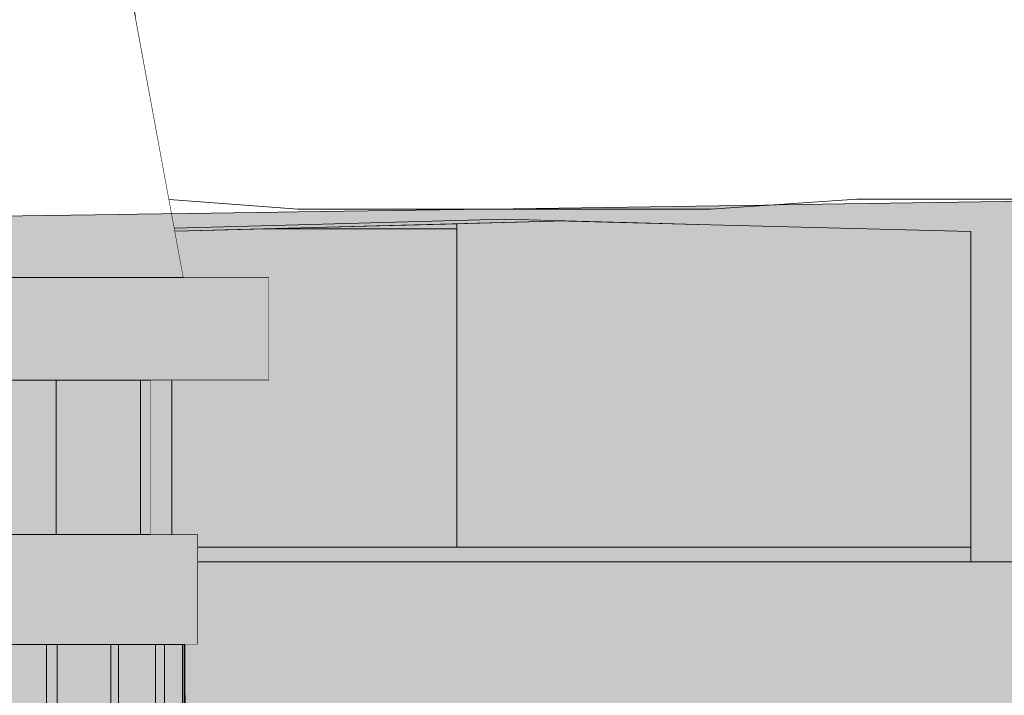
# Model space of a CAD drawing. Header units: millimetres. Extents: x 4132 to 65184, y -9092 to 15088.
# Tile 28 of 91: x 14509 to 14911, y -305 to -29. Entities that reach past the tile are written whole.
import ezdxf

# ---------------------------------------------------------------- set-up
doc = ezdxf.new("R2010")
doc.units = ezdxf.units.MM
doc.header["$MEASUREMENT"] = 0
doc.linetypes.add('Wipeout_Contour', pattern=[1000, 0, -1000])
for name, color, linetype in [('AR_hatch', 7, 'Continuous'), ('AR_maapind_vaateslõikes', 7, 'Continuous'), ('AR_tähis', 7, 'Continuous'), ('AS_valimoobel', 7, 'Continuous')]:
    doc.layers.add(name, color=color, linetype=linetype)
doc.dimstyles.new('GENERATED_STYLE__1', dxfattribs={"dimtxt": 0.18, "dimasz": 91.2, "dimexe": 0.18, "dimexo": 0.0625, "dimgap": 0.09, "dimtad": 0, "dimtih": 1, "dimtoh": 1, "dimdec": 4, "dimzin": 0, "dimdsep": 46, "dimcen": 0.09, "dimadec": 0, "dimazin": 0, "dimtfac": 1, "dimtdec": 4, "dimtmove": 0, "dimatfit": 3, "dimldrblk": 'ARROWHEAD_11', "dimfxl": 0, "dimtolj": 1, "dimtzin": 0, "dimarcsym": 0})

# ---------------------------------------------------------------- blocks, each defined once
blk = doc.blocks.new('Section Element_102_1')
at = {"color": 254, "linetype": 'Wipeout_Contour', "lineweight": 0, "ltscale": 58067.653026}
blk.add_wipeout([(14506.84, -176.68), (14506.84, -239.68), (14523.93, -239.68), (14523.93, -176.68)], dxfattribs=at).dxf.layer = 'AR_hatch'
at = {"color": 254, "linetype": 'Wipeout_Contour', "lineweight": 0, "ltscale": 58222.322261}
blk.add_wipeout([(14549.74, -176.68), (14549.74, -239.68), (14558.38, -239.68), (14558.38, -176.68)], dxfattribs=at).dxf.layer = 'AR_hatch'
at = {"layer": 'AS_valimoobel', "linetype": 'Continuous', "lineweight": 20}
for points in [[(14506.84, -230.94), (14523.93, -225.95), (14523.93, -176.68), (14506.84, -176.68)], [(14549.74, -238.97), (14558.38, -233.25), (14558.38, -176.68), (14549.74, -176.68)]]:
    blk.add_hatch(color=9, dxfattribs=at).paths.add_polyline_path(points)
at = {"color": 254, "linetype": 'Wipeout_Contour', "lineweight": 0, "ltscale": 58119.084245}
blk.add_wipeout([(14532.56, -176.68), (14523.93, -176.68), (14523.93, -239.68), (14532.56, -239.68)], dxfattribs=at).dxf.layer = 'AR_hatch'
at = {"color": 254, "linetype": 'Wipeout_Contour', "lineweight": 0, "ltscale": 58247.706271}
blk.add_wipeout([(14558.38, -239.68), (14562.43, -239.68), (14562.43, -176.68), (14558.38, -176.68)], dxfattribs=at).dxf.layer = 'AR_hatch'
at = {"layer": 'AS_valimoobel', "linetype": 'Continuous', "lineweight": 20}
for points in [[(14523.93, -225.95), (14532.56, -230.94), (14532.56, -176.68), (14523.93, -176.68)], [(14558.38, -176.68), (14558.38, -238.97), (14562.43, -238.97), (14562.43, -176.68)]]:
    blk.add_hatch(color=9, dxfattribs=at).paths.add_polyline_path(points)
at = {"color": 254, "linetype": 'Wipeout_Contour', "lineweight": 0, "ltscale": 72701.64325}
blk.add_wipeout([(14538.31, -176.68), (14532.56, -176.68), (14532.56, -239.68), (14545.49, -239.68), (14545.49, -176.68)], dxfattribs=at).dxf.layer = 'AR_hatch'
at = {"layer": 'AS_valimoobel', "linetype": 'Continuous', "lineweight": 20}
blk.add_hatch(color=9, dxfattribs=at).paths.add_polyline_path([(14532.56, -176.68), (14532.56, -230.94), (14545.49, -230.94), (14545.49, -176.68)])
at = {"color": 254, "linetype": 'Wipeout_Contour', "lineweight": 0, "ltscale": 58196.560491}
blk.add_wipeout([(14549.74, -176.68), (14545.49, -176.68), (14545.49, -239.68), (14549.74, -239.68)], dxfattribs=at).dxf.layer = 'AR_hatch'
at = {"layer": 'AS_valimoobel', "linetype": 'Continuous', "lineweight": 20}
blk.add_hatch(color=9, dxfattribs=at).paths.add_polyline_path([(14545.49, -176.68), (14545.49, -230.94), (14548.93, -238.97), (14549.74, -238.97), (14549.74, -176.68)])
at = {"color": 254, "linetype": 'Wipeout_Contour', "lineweight": 0, "ltscale": 58265.962618}
blk.add_wipeout([(14538.31, -176.68), (14592.98, -176.68), (14592.98, -134.68), (14538.31, -134.68)], dxfattribs=at).dxf.layer = 'AR_hatch'
at = {"color": 254, "linetype": 'Wipeout_Contour', "lineweight": 0, "ltscale": 58209.062014}
blk.add_wipeout([(14533.72, -239.68), (14533.72, -284.68), (14566.05, -284.68), (14566.05, -239.68)], dxfattribs=at).dxf.layer = 'AR_hatch'
at = {"layer": 'AS_valimoobel', "color": 7, "linetype": 'Continuous', "lineweight": 13}
for p, q in [((14558.38, -239.68), (14558.38, -176.68)), ((14562.43, -239.68), (14562.43, -176.68))]:
    blk.add_line(p, q, dxfattribs=at)
at = {"color": 254, "linetype": 'Wipeout_Contour', "lineweight": 0, "ltscale": 57978.656696}
blk.add_wipeout([(14449.32, -176.68), (14538.31, -176.68), (14538.31, -134.68), (14449.32, -134.68)], dxfattribs=at).dxf.layer = 'AR_hatch'
at = {"color": 254, "linetype": 'Wipeout_Contour', "lineweight": 0, "ltscale": 58411.200945}
blk.add_wipeout([(14592.98, -176.68), (14610.93, -176.68), (14610.93, -134.68), (14592.98, -134.68)], dxfattribs=at).dxf.layer = 'AR_hatch'
at = {"color": 254, "linetype": 'Wipeout_Contour', "lineweight": 0, "ltscale": 58047.960106}
blk.add_wipeout([(14485.49, -239.68), (14485.49, -284.68), (14533.72, -284.68), (14533.72, -239.68)], dxfattribs=at).dxf.layer = 'AR_hatch'
at = {"color": 254, "linetype": 'Wipeout_Contour', "lineweight": 0, "ltscale": 58305.280636}
blk.add_wipeout([(14566.05, -239.68), (14566.05, -284.68), (14581.84, -284.68), (14581.84, -239.68)], dxfattribs=at).dxf.layer = 'AR_hatch'
at = {"layer": 'AS_valimoobel', "color": 7, "linetype": 'Continuous', "lineweight": 13}
for p, q in [((14592.98, -134.68), (14610.93, -134.68)), ((14610.93, -176.68), (14610.93, -134.68)), ((14449.32, -176.68), (14538.31, -176.68)), ((14523.93, -239.68), (14523.93, -176.68)), ((14538.31, -176.68), (14592.98, -176.68)), ((14592.98, -176.68), (14610.93, -176.68)), ((14485.49, -239.68), (14533.72, -239.68)), ((14533.72, -239.68), (14566.05, -239.68)), ((14566.05, -239.68), (14581.84, -239.68)), ((14581.84, -284.68), (14581.84, -239.68))]:
    blk.add_line(p, q, dxfattribs=at)
at = {"color": 254, "linetype": 'Wipeout_Contour', "lineweight": 0, "ltscale": 58229.742099}
blk.add_wipeout([(14538.51, -22.44), (14558.71, -134.68), (14575.93, -134.68), (14555.3, -22.44)], dxfattribs=at).dxf.layer = 'AR_hatch'
at = {"color": 254, "linetype": 'Wipeout_Contour', "lineweight": 0, "ltscale": 58084.091019}
blk.add_wipeout([(14491.66, -894.68), (14520.02, -894.68), (14520.02, -284.68), (14491.66, -284.68)], dxfattribs=at).dxf.layer = 'AR_hatch'
at = {"color": 254, "linetype": 'Wipeout_Contour', "lineweight": 0, "ltscale": 72738.221591}
blk.add_wipeout([(14533.72, -284.68), (14524.34, -284.68), (14524.34, -894.68), (14546.19, -894.68), (14546.19, -284.68)], dxfattribs=at).dxf.layer = 'AR_hatch'
at = {"color": 254, "linetype": 'Wipeout_Contour', "lineweight": 0, "ltscale": 58347.906396}
blk.add_wipeout([(14568.18, -894.68), (14575.55, -894.68), (14575.55, -284.68), (14568.18, -284.68)], dxfattribs=at).dxf.layer = 'AR_hatch'
at = {"layer": 'AS_valimoobel', "linetype": 'Continuous', "lineweight": 20}
for points in [[(14520.02, -284.68), (14491.66, -284.68), (14491.66, -289.84), (14520.02, -289.99)], [(14524.34, -284.68), (14524.34, -290.66), (14528.47, -292.1), (14546.19, -289.42), (14546.19, -284.68)], [(14568.18, -284.68), (14568.18, -290), (14575.55, -292.47), (14575.55, -284.68)]]:
    blk.add_hatch(color=9, dxfattribs=at).paths.add_polyline_path(points)
at = {"color": 254, "linetype": 'Wipeout_Contour', "lineweight": 0, "ltscale": 58092.176827}
blk.add_wipeout([(14487.38, -22.44), (14506.27, -134.68), (14558.71, -134.68), (14538.51, -22.44)], dxfattribs=at).dxf.layer = 'AR_hatch'
at = {"layer": 'AS_valimoobel', "color": 7, "linetype": 'Continuous', "lineweight": 13}
for p, q in [((14555.3, -22.44), (14575.93, -134.68)), ((14449.32, -134.68), (14538.31, -134.68)), ((14538.31, -134.68), (14592.98, -134.68))]:
    blk.add_line(p, q, dxfattribs=at)
at = {"color": 254, "linetype": 'Wipeout_Contour', "lineweight": 0, "ltscale": 58149.365027}
blk.add_wipeout([(14520.02, -284.68), (14520.02, -894.68), (14524.34, -894.68), (14524.34, -284.68)], dxfattribs=at).dxf.layer = 'AR_hatch'
at = {"color": 254, "linetype": 'Wipeout_Contour', "lineweight": 0, "ltscale": 72894.763625}
blk.add_wipeout([(14564.51, -284.68), (14564.51, -894.68), (14568.18, -894.68), (14568.18, -284.68), (14566.05, -284.68)], dxfattribs=at).dxf.layer = 'AR_hatch'
at = {"color": 254, "linetype": 'Wipeout_Contour', "lineweight": 0, "ltscale": 58366.130473}
blk.add_wipeout([(14576.22, -894.68), (14576.63, -894.68), (14576.63, -284.68), (14576.22, -284.68)], dxfattribs=at).dxf.layer = 'AR_hatch'
at = {"layer": 'AS_valimoobel', "linetype": 'Continuous', "lineweight": 20}
for points in [[(14524.34, -284.68), (14520.02, -284.68), (14520.02, -295.5), (14524.34, -290.66)], [(14568.18, -284.68), (14564.51, -284.68), (14564.51, -294.63), (14568.18, -290)], [(14576.22, -292.54), (14576.63, -291.03), (14576.63, -284.68), (14576.22, -284.68)]]:
    blk.add_hatch(color=9, dxfattribs=at).paths.add_polyline_path(points)
at = {"layer": 'AS_valimoobel', "color": 7, "linetype": 'Continuous', "lineweight": 13}
for p, q in [((14485.49, -284.68), (14533.72, -284.68)), ((14520.02, -894.68), (14520.02, -284.68)), ((14524.34, -894.68), (14524.34, -284.68)), ((14568.18, -894.68), (14568.18, -284.68))]:
    blk.add_line(p, q, dxfattribs=at)
at = {"color": 254, "linetype": 'Wipeout_Contour', "lineweight": 0, "ltscale": 58288.278492}
blk.add_wipeout([(14549.37, -894.68), (14564.51, -894.68), (14564.51, -284.68), (14549.37, -284.68)], dxfattribs=at).dxf.layer = 'AR_hatch'
at = {"color": 254, "linetype": 'Wipeout_Contour', "lineweight": 0, "ltscale": 58363.964365}
blk.add_wipeout([(14575.55, -894.68), (14576.22, -894.68), (14576.22, -284.68), (14575.55, -284.68)], dxfattribs=at).dxf.layer = 'AR_hatch'
at = {"layer": 'AS_valimoobel', "linetype": 'Continuous', "lineweight": 20}
for points in [[(14549.37, -284.68), (14549.37, -289.54), (14560.24, -292.9), (14564.51, -290.8), (14564.51, -284.68)], [(14576.22, -284.68), (14575.55, -284.68), (14575.55, -293.5), (14576.22, -292.54)]]:
    blk.add_hatch(color=9, dxfattribs=at).paths.add_polyline_path(points)
at = {"layer": 'AS_valimoobel', "color": 7, "linetype": 'Continuous', "lineweight": 13}
for p, q in [((14564.51, -894.68), (14564.51, -284.68)), ((14566.05, -284.68), (14581.84, -284.68)), ((14575.55, -894.68), (14575.55, -284.68)), ((14576.22, -894.68), (14576.22, -284.68)), ((14576.63, -894.68), (14576.63, -284.68))]:
    blk.add_line(p, q, dxfattribs=at)
at = {"color": 254, "linetype": 'Wipeout_Contour', "lineweight": 0, "ltscale": 58251.674959}
blk.add_wipeout([(14549.37, -284.68), (14546.19, -284.68), (14546.19, -894.68), (14549.37, -894.68)], dxfattribs=at).dxf.layer = 'AR_hatch'
at = {"layer": 'AS_valimoobel', "linetype": 'Continuous', "lineweight": 20}
blk.add_hatch(color=9, dxfattribs=at).paths.add_polyline_path([(14549.37, -284.68), (14546.19, -284.68), (14546.19, -293.26), (14549.37, -289.54)])
at = {"layer": 'AS_valimoobel', "color": 7, "linetype": 'Continuous', "lineweight": 13}
for p, q in [((14533.72, -284.68), (14566.05, -284.68)), ((14546.19, -894.68), (14546.19, -284.68)), ((14549.37, -894.68), (14549.37, -284.68))]:
    blk.add_line(p, q, dxfattribs=at)
blk = doc.blocks.new('Section Element_103_1')
at = {"color": 254, "linetype": 'Wipeout_Contour', "lineweight": 0, "ltscale": 43728.559189}
blk.add_wipeout([(14592.45, -76.78), (14565.29, -76.78), (14569.74, -100.99)], dxfattribs=at).dxf.layer = 'AR_hatch'
at = {"color": 254, "linetype": 'Wipeout_Contour', "lineweight": 0, "ltscale": 73209.228804}
blk.add_wipeout([(14572.23, -114.54), (14572.47, -115.82), (14732.11, -111.53), (14707.06, -110.86), (14622.84, -113.12)], dxfattribs=at).dxf.layer = 'AR_hatch'
at = {"layer": 'AS_valimoobel', "linetype": 'Continuous', "lineweight": 20}
blk.add_hatch(color=9, dxfattribs=at).paths.add_polyline_path([(14572.23, -114.54), (14572.47, -115.82), (14732.11, -111.53), (14707.06, -110.86), (14622.84, -113.12)])
at = {"color": 254, "linetype": 'Wipeout_Contour', "lineweight": 0, "ltscale": 132303.05031}
blk.add_wipeout([(14592.45, -76.78), (14569.74, -100.99), (14570.09, -102.89), (14622.84, -106.8), (14791.29, -106.8), (14851.09, -102.74), (14859.09, -76.78), (14798.5, -83.38), (14644.8, -83.38)], dxfattribs=at).dxf.layer = 'AR_hatch'
at = {"color": 254, "linetype": 'Wipeout_Contour', "lineweight": 0, "ltscale": 74547.049266}
blk.add_wipeout([(14851.09, -102.74), (14922.19, -102.74), (14958.94, -76.28), (14954.63, -76.78), (14859.09, -76.78)], dxfattribs=at).dxf.layer = 'AR_hatch'
at = {"color": 254, "linetype": 'Wipeout_Contour', "lineweight": 0, "ltscale": 74367.245095}
blk.add_wipeout([(14799.45, -75.42), (14798.5, -83.38), (14859.09, -76.78), (14954.63, -76.78), (14954.46, -75.42)], dxfattribs=at).dxf.layer = 'AR_hatch'
at = {"color": 254, "linetype": 'Wipeout_Contour', "lineweight": 0, "ltscale": 133889.448439}
blk.add_wipeout([(14936.85, -250.86), (14922.19, -102.74), (14851.09, -102.74), (14791.29, -106.8), (14791.29, -113.12), (14897.58, -115.86), (14897.58, -117.52), (14897.58, -120.86), (14897.58, -250.86)], dxfattribs=at).dxf.layer = 'AR_hatch'
at = {"layer": 'AS_valimoobel', "color": 7, "linetype": 'Continuous', "lineweight": 13}
blk.add_line((14922.19, -102.74), (14851.09, -102.74), dxfattribs=at)
at = {"color": 254, "linetype": 'Wipeout_Contour', "lineweight": 0, "ltscale": 58891.272236}
blk.add_wipeout([(14644.8, -83.38), (14798.5, -83.38), (14799.45, -75.42), (14647.68, -75.42)], dxfattribs=at).dxf.layer = 'AR_hatch'
at = {"color": 254, "linetype": 'Wipeout_Contour', "lineweight": 0, "ltscale": 73537.374081}
blk.add_wipeout([(14622.84, -113.12), (14707.06, -110.86), (14791.29, -113.12), (14791.29, -106.8), (14622.84, -106.8)], dxfattribs=at).dxf.layer = 'AR_hatch'
at = {"color": 254, "linetype": 'Wipeout_Contour', "lineweight": 0, "ltscale": 59425.560377}
blk.add_wipeout([(14922.92, -305.46), (14917.52, -250.86), (14787.28, -250.86), (14787.28, -305.46)], dxfattribs=at).dxf.layer = 'AR_hatch'
at = {"layer": 'AS_valimoobel', "color": 7, "linetype": 'Continuous', "lineweight": 13}
blk.add_line((14851.09, -102.74), (14791.29, -106.8), dxfattribs=at)
at = {"color": 254, "linetype": 'Wipeout_Contour', "lineweight": 0, "ltscale": 59507.389181}
blk.add_wipeout([(14799.45, -75.42), (14954.46, -75.42), (14943.78, -29.35), (14809.26, -29.35)], dxfattribs=at).dxf.layer = 'AR_hatch'
at = {"color": 254, "linetype": 'Wipeout_Contour', "lineweight": 0, "ltscale": 73016.476104}
blk.add_wipeout([(14565.04, -75.42), (14565.29, -76.78), (14592.45, -76.78), (14644.8, -83.38), (14647.68, -75.42)], dxfattribs=at).dxf.layer = 'AR_hatch'
at = {"color": 254, "linetype": 'Wipeout_Contour', "lineweight": 0, "ltscale": 58389.592945}
blk.add_wipeout([(14570.09, -102.89), (14572.23, -114.54), (14622.84, -113.12), (14622.84, -106.8)], dxfattribs=at).dxf.layer = 'AR_hatch'
at = {"color": 254, "linetype": 'Wipeout_Contour', "lineweight": 0, "ltscale": 59386.679824}
blk.add_wipeout([(14791.67, -244.86), (14791.56, -250.86), (14897.58, -250.86), (14897.58, -244.86)], dxfattribs=at).dxf.layer = 'AR_hatch'
at = {"color": 254, "linetype": 'Wipeout_Contour', "lineweight": 0, "ltscale": 58806.485927}
blk.add_wipeout([(14787.28, -250.86), (14610.64, -250.86), (14610.64, -305.46), (14787.28, -305.46)], dxfattribs=at).dxf.layer = 'AR_hatch'
at = {"layer": 'AS_valimoobel', "linetype": 'Continuous', "lineweight": 20}
blk.add_hatch(color=9, dxfattribs=at).paths.add_polyline_path([(14893.76, -244.86), (14894.85, -250.86), (14897.58, -250.86), (14897.58, -244.86)])
at = {"layer": 'AS_valimoobel', "color": 7, "linetype": 'Continuous', "lineweight": 13}
for p, q in [((14622.84, -106.8), (14570.09, -102.89)), ((14791.29, -106.8), (14622.84, -106.8))]:
    blk.add_line(p, q, dxfattribs=at)
at = {"color": 254, "linetype": 'Wipeout_Contour', "lineweight": 0, "ltscale": 58934.263944}
blk.add_wipeout([(14647.68, -75.42), (14799.45, -75.42), (14809.26, -29.35), (14677.56, -29.35)], dxfattribs=at).dxf.layer = 'AR_hatch'
at = {"color": 254, "linetype": 'Wipeout_Contour', "lineweight": 0, "ltscale": 87555.192053}
blk.add_wipeout([(14581.84, -284.68), (14576.63, -284.68), (14576.63, -305.46), (14610.64, -305.46), (14610.64, -250.86), (14581.84, -250.86)], dxfattribs=at).dxf.layer = 'AR_hatch'
at = {"color": 254, "linetype": 'Wipeout_Contour', "lineweight": 0, "ltscale": 104299.317921}
blk.add_wipeout([(14787.78, -307.86), (14967.15, -307.86), (14967.15, -265.86), (14921.42, -265.86), (14925.34, -305.46), (14922.92, -305.46), (14787.78, -305.46)], dxfattribs=at).dxf.layer = 'AR_hatch'
at = {"color": 254, "linetype": 'Wipeout_Contour', "lineweight": 0, "ltscale": 58447.469866}
blk.add_wipeout([(14677.56, -29.35), (14556.57, -29.35), (14565.04, -75.42), (14647.68, -75.42)], dxfattribs=at).dxf.layer = 'AR_hatch'
at = {"color": 254, "linetype": 'Wipeout_Contour', "lineweight": 0, "ltscale": 88699.934442}
blk.add_wipeout([(14732.11, -111.53), (14687.65, -112.73), (14687.65, -244.86), (14897.58, -244.86), (14897.58, -115.86), (14791.29, -113.12)], dxfattribs=at).dxf.layer = 'AR_hatch'
at = {"layer": 'AS_valimoobel', "linetype": 'Continuous', "lineweight": 20}
blk.add_hatch(color=9, dxfattribs=at).paths.add_polyline_path([(14732.11, -111.53), (14687.65, -112.73), (14687.65, -244.86), (14897.58, -244.86), (14897.58, -115.86), (14791.29, -113.12)])
at = {"layer": 'AS_valimoobel', "color": 7, "linetype": 'Continuous', "lineweight": 13}
for p, q in [((14791.29, -113.12), (14707.06, -110.86)), ((14791.29, -113.12), (14897.58, -115.86)), ((14897.58, -115.86), (14897.58, -117.52)), ((14897.58, -117.52), (14897.58, -120.86)), ((14897.58, -120.86), (14897.58, -250.86))]:
    blk.add_line(p, q, dxfattribs=at)
at = {"color": 254, "linetype": 'Wipeout_Contour', "lineweight": 0, "ltscale": 73127.297418}
blk.add_wipeout([(14556.36, -28.2), (14556.57, -29.35), (14677.56, -29.35), (14717.28, 9.13), (14619.08, 9.13)], dxfattribs=at).dxf.layer = 'AR_hatch'
at = {"color": 254, "linetype": 'Wipeout_Contour', "lineweight": 0, "ltscale": 43984.468943}
blk.add_wipeout([(14687.65, -112.73), (14608.34, -114.86), (14687.65, -114.86)], dxfattribs=at).dxf.layer = 'AR_hatch'
at = {"color": 254, "linetype": 'Wipeout_Contour', "lineweight": 0, "ltscale": 73628.227}
blk.add_wipeout([(14624.01, -244.86), (14623.68, -250.86), (14787.28, -250.86), (14791.56, -250.86), (14791.67, -244.86)], dxfattribs=at).dxf.layer = 'AR_hatch'
at = {"layer": 'AS_valimoobel', "linetype": 'Continuous', "lineweight": 20}
blk.add_hatch(color=9, dxfattribs=at).paths.add_polyline_path([(14687.65, -112.73), (14608.34, -114.86), (14687.65, -114.86)])
at = {"layer": 'AS_valimoobel', "color": 7, "linetype": 'Continuous', "lineweight": 13}
for p, q in [((14791.67, -244.86), (14707.84, -244.86)), ((14897.58, -244.86), (14791.67, -244.86)), ((14787.28, -250.86), (14917.52, -250.86))]:
    blk.add_line(p, q, dxfattribs=at)
at = {"color": 254, "linetype": 'Wipeout_Contour', "lineweight": 0, "ltscale": 160657.084394}
blk.add_wipeout([(14610.93, -176.68), (14562.43, -176.68), (14562.43, -239.68), (14581.84, -239.68), (14581.84, -244.86), (14687.65, -244.86), (14687.65, -114.86), (14608.34, -114.86), (14572.47, -115.82), (14575.93, -134.68), (14610.93, -134.68)], dxfattribs=at).dxf.layer = 'AR_hatch'
at = {"layer": 'AS_valimoobel', "linetype": 'Continuous', "lineweight": 20}
blk.add_hatch(color=9, dxfattribs=at).paths.add_polyline_path([(14610.93, -176.68), (14562.43, -176.68), (14562.43, -239.68), (14581.84, -239.68), (14581.84, -244.86), (14687.65, -244.86), (14687.65, -114.86), (14608.34, -114.86), (14572.47, -115.82), (14575.93, -134.68), (14610.93, -134.68)])
at = {"layer": 'AS_valimoobel', "color": 7, "linetype": 'Continuous', "lineweight": 13}
for p, q in [((14732.11, -111.53), (14572.47, -115.82)), ((14622.84, -113.12), (14707.06, -110.86)), ((14622.84, -113.12), (14572.23, -114.54)), ((14687.65, -114.86), (14608.34, -114.86)), ((14687.65, -112.73), (14687.65, -114.86)), ((14687.65, -114.86), (14687.65, -244.86)), ((14571.13, -176.68), (14571.13, -239.68))]:
    blk.add_line(p, q, dxfattribs=at)
at = {"color": 254, "linetype": 'Wipeout_Contour', "lineweight": 0, "ltscale": 73032.407333}
blk.add_wipeout([(14581.84, -250.86), (14610.64, -250.86), (14623.68, -250.86), (14624.01, -244.86), (14581.84, -244.86)], dxfattribs=at).dxf.layer = 'AR_hatch'
at = {"layer": 'AS_valimoobel', "color": 7, "linetype": 'Continuous', "lineweight": 13}
for p, q in [((14624.01, -244.86), (14581.84, -244.86)), ((14707.84, -244.86), (14624.01, -244.86)), ((14581.84, -250.86), (14610.64, -250.86)), ((14610.64, -250.86), (14787.28, -250.86))]:
    blk.add_line(p, q, dxfattribs=at)
blk = doc.blocks.new('ARROWHEAD_11')
at = {"color": 0, "linetype": 'Continuous', "lineweight": 0}
blk.add_line((0, 0), (-1, 0), dxfattribs=at)
at = {"color": 0, "linetype": 'Continuous', "lineweight": 0, "const_width": 0.25, "flags": 128}
blk.add_lwpolyline([(-0.125, 0, 1), (0.125, 0, 1)], format="xyb", close=True, dxfattribs=at)

msp = doc.modelspace()

# ---------------------------------------------------------------- block references
at = {"layer": 'AS_valimoobel', "lineweight": 0}
msp.add_blockref('Section Element_102_1', (0, 0), dxfattribs=at)

# ---------------------------------------------------------------- next in the draw order: block references
msp.add_blockref('Section Element_103_1', (0, 0), dxfattribs=at)

# ---------------------------------------------------------------- next in the draw order: hatches: boundary and pattern name
at = {"layer": 'AR_maapind_vaateslõikes', "linetype": 'Continuous', "lineweight": 0}
msp.add_hatch(color=255, dxfattribs=at).paths.add_polyline_path([(15862, -90), (54500, -60), (54806.02, 8.86), (65183.59, -338.35), (65183.59, -9091.74), (4259.21, -9091.74), (4131.92, -259.05)])

# ---------------------------------------------------------------- next in the draw order: linework, layer by layer
at = {"layer": 'AR_maapind_vaateslõikes', "color": 7, "linetype": 'Continuous', "lineweight": 13, "flags": 128}
msp.add_lwpolyline([(15862, -90), (54500, -60), (54806.02, 8.86), (65183.59, -338.35), (65183.59, -9091.74), (4259.21, -9091.74), (4131.92, -259.05)], close=True, dxfattribs=at)

# ---------------------------------------------------------------- next in the draw order: leaders
at = {"layer": 'AR_tähis', "color": 174, "linetype": 'Continuous', "lineweight": 18, "annotation_type": 0, "has_hookline": 1, "hookline_direction": 1, "text_width": 5349.75}
msp.add_leader([(21015.07, 486.26), (21015.07, -3410.59), (20121.88, -3410.59)], dimstyle='GENERATED_STYLE__1', dxfattribs=at)

doc.saveas('drawing.dxf')
